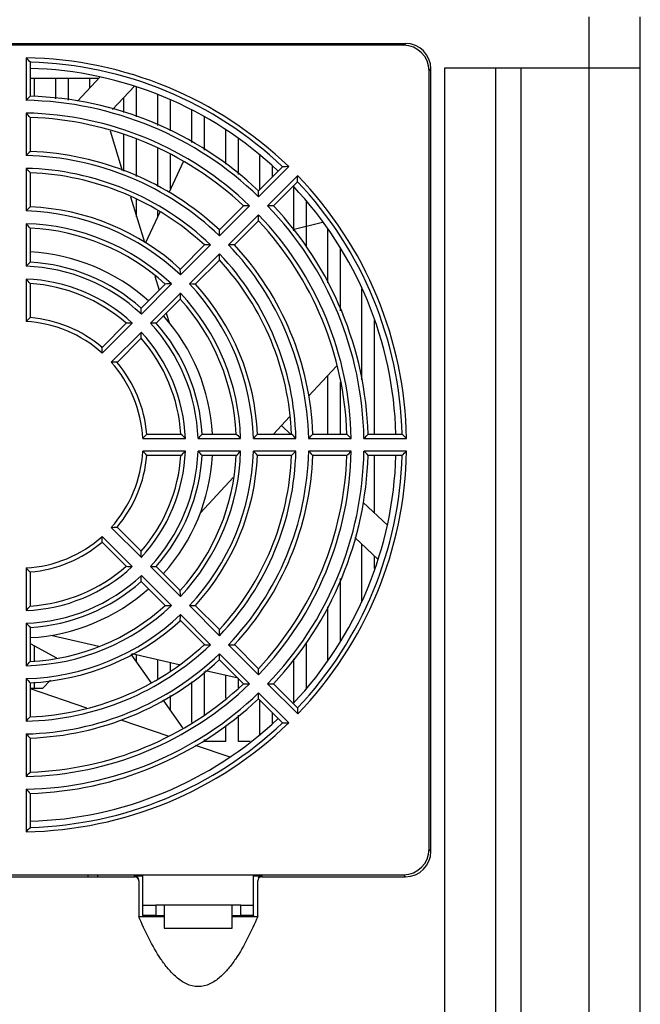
# Model space of a CAD drawing. Header units: millimetres. Extents: x 802 to 9345, y -804 to 1180.
# Tile 139 of 189: x 5597 to 5670, y -366 to -251. Entities that reach past the tile are written whole.
import ezdxf

# ---------------------------------------------------------------- set-up
doc = ezdxf.new("R2010")
doc.units = ezdxf.units.MM
doc.header["$LTSCALE"] = 30.734
doc.layers.get('0').update_dxf_attribs({"linetype": 'CONTINUOUS'})

msp = doc.modelspace()

# ---------------------------------------------------------------- linework, layer by layer
at = {"linetype": 'Continuous'}
for p, q in [((5663.92, -372.3), (5663.92, -250.3)), ((5669.92, -372.3), (5669.92, -250.3)), ((5447.54, -253.42), (5642.3, -253.42)), ((5624.92, -253.64), (5624.92, -253.44)), ((5632.92, -253.44), (5632.92, -253.64)), ((5642.08, -253.64), (5642.3, -253.42)), ((5642.07, -253.64), (5447.77, -253.64)), ((5597.67, -255.11), (5597.67, -260.11)), ((5598.17, -255.62), (5598.17, -259.62)), ((5645.07, -348.14), (5645.07, -256.64)), ((5645.08, -256.65), (5645.3, -256.42)), ((5645.3, -348.38), (5645.3, -256.42)), ((5646.92, -372.3), (5646.92, -256.3)), ((5646.92, -256.3), (5669.92, -256.3)), ((5652.92, -372.3), (5652.92, -256.3)), ((5655.92, -372.3), (5655.92, -256.3)), ((5598.17, -257.5), (5606.24, -257.5)), ((5598.67, -259.67), (5598.67, -257.5)), ((5601.17, -259.93), (5601.17, -257.5)), ((5602.67, -260.09), (5602.67, -257.5)), ((5606.38, -257.35), (5603.71, -260.19)), ((5605.17, -258.64), (5605.17, -257.5)), ((5607.83, -261.18), (5610.41, -258.43)), ((5610.67, -262.04), (5610.67, -258.54)), ((5609.17, -261.52), (5609.17, -259.76)), ((5613.17, -263.07), (5613.17, -259.44)), ((5614.67, -263.69), (5614.67, -260.12)), ((5617.17, -265.07), (5617.17, -261.27)), ((5597.67, -261.61), (5597.67, -266.61)), ((5598.17, -262.12), (5598.17, -266.13)), ((5618.67, -265.96), (5618.67, -262.09)), ((5607.55, -263.68), (5608.99, -268.35)), ((5621.17, -267.62), (5621.17, -263.56)), ((5609.17, -268.43), (5609.17, -264.11)), ((5610.67, -269.05), (5610.67, -264.73)), ((5622.67, -268.84), (5622.67, -264.61)), ((5613.17, -270.23), (5613.17, -265.77)), ((5616.14, -267.35), (5614.45, -270.99)), ((5614.67, -270.51), (5614.67, -266.48)), ((5625.17, -270.58), (5625.17, -266.58)), ((5597.67, -268.11), (5597.67, -273.11)), ((5625.01, -270.74), (5627.84, -267.91)), ((5625.02, -271.44), (5628.56, -267.9)), ((5626.67, -269.08), (5626.67, -267.83)), ((5598.17, -268.63), (5598.17, -272.63)), ((5629.62, -268.96), (5626.08, -272.5)), ((5629.61, -269.68), (5626.78, -272.51)), ((5629.17, -275.45), (5629.17, -270.37)), ((5609.94, -271.45), (5611.59, -276.79)), ((5610.67, -273.81), (5610.67, -271.75)), ((5630.67, -277.35), (5630.67, -272)), ((5613.17, -273.74), (5613.17, -273.13)), ((5620.42, -275.34), (5623.25, -272.51)), ((5620.43, -276.04), (5623.96, -272.5)), ((5613.39, -273.26), (5611.72, -276.86)), ((5625.02, -273.56), (5621.49, -277.1)), ((5625.01, -274.28), (5622.18, -277.11)), ((5597.67, -274.61), (5597.67, -279.62)), ((5598.17, -275.13), (5598.17, -279.14)), ((5629.06, -275.31), (5632.54, -274.45)), ((5633.17, -281.55), (5633.17, -275.27)), ((5615.82, -279.94), (5618.65, -277.11)), ((5615.83, -280.63), (5619.36, -277.1)), ((5634.67, -284.87), (5634.67, -277.49)), ((5620.43, -278.16), (5616.89, -281.7)), ((5620.41, -278.88), (5617.58, -281.71)), ((5597.67, -281.12), (5597.67, -286.12)), ((5612.81, -280.77), (5613.32, -282.43)), ((5598.17, -281.64), (5598.17, -285.65)), ((5611.21, -284.54), (5614.05, -281.71)), ((5611.23, -285.23), (5614.77, -281.69)), ((5637.17, -292.96), (5637.17, -282.25)), ((5615.83, -282.76), (5612.29, -286.29)), ((5615.81, -283.48), (5612.98, -286.31)), ((5614.16, -285.13), (5614.49, -286.21)), ((5606.61, -289.15), (5609.44, -286.31)), ((5606.63, -289.83), (5610.17, -286.29)), ((5638.67, -299.35), (5638.67, -285.99)), ((5611.23, -287.35), (5607.69, -290.89)), ((5611.21, -288.08), (5608.37, -290.92)), ((5634.19, -291.37), (5630.91, -294.9)), ((5633.17, -299.35), (5633.17, -292.47)), ((5634.67, -299.35), (5634.67, -293.24)), ((5628.67, -297.31), (5626.78, -299.35)), ((5628.77, -299.35), (5627.7, -298.35)), ((5611.87, -299.35), (5615.88, -299.35)), ((5618.38, -299.35), (5622.39, -299.35)), ((5624.89, -299.35), (5628.9, -299.35)), ((5631.4, -299.35), (5635.4, -299.35)), ((5637.9, -299.35), (5641.9, -299.35)), ((5611.4, -299.85), (5616.41, -299.85)), ((5617.91, -299.85), (5622.91, -299.85)), ((5624.41, -299.85), (5629.41, -299.85)), ((5630.91, -299.85), (5635.91, -299.85)), ((5637.41, -299.85), (5642.41, -299.85)), ((5616.41, -301.35), (5611.4, -301.35)), ((5615.88, -301.85), (5611.87, -301.85)), ((5622.91, -301.35), (5617.91, -301.35)), ((5622.39, -301.85), (5618.38, -301.85)), ((5629.41, -301.35), (5624.41, -301.35)), ((5628.9, -301.85), (5624.89, -301.85)), ((5635.91, -301.35), (5630.91, -301.35)), ((5635.4, -301.85), (5631.4, -301.85)), ((5642.41, -301.35), (5637.42, -301.35)), ((5641.9, -301.85), (5637.9, -301.85)), ((5638.67, -308.65), (5638.67, -301.85)), ((5622.04, -304.46), (5618.17, -308.62)), ((5640.17, -310.06), (5637.33, -307.39)), ((5607.69, -310.31), (5611.23, -313.85)), ((5608.37, -310.29), (5611.21, -313.12)), ((5609.44, -314.89), (5606.61, -312.06)), ((5610.17, -314.91), (5606.63, -311.37)), ((5636.34, -311.51), (5639.09, -314.09)), ((5637.17, -318.98), (5637.17, -312.29)), ((5638.67, -315.14), (5638.67, -313.7)), ((5597.67, -315.08), (5597.67, -320.09)), ((5598.17, -315.55), (5598.17, -319.56)), ((5614.77, -319.51), (5611.23, -315.97)), ((5612.29, -314.91), (5615.83, -318.45)), ((5612.98, -314.9), (5615.81, -317.73)), ((5614.05, -319.5), (5611.21, -316.66)), ((5634.67, -323.69), (5634.67, -316.32)), ((5619.36, -324.11), (5615.83, -320.57)), ((5616.89, -319.51), (5620.43, -323.05)), ((5617.58, -319.5), (5620.41, -322.33)), ((5633.17, -325.93), (5633.17, -319.65)), ((5597.67, -321.59), (5597.67, -326.59)), ((5618.65, -324.1), (5615.82, -321.27)), ((5598.17, -322.07), (5598.17, -326.07)), ((5598.17, -323.96), (5601.25, -325.65)), ((5606.23, -324.3), (5600.6, -323.01)), ((5622.18, -324.1), (5625.01, -326.93)), ((5630.67, -329.22), (5630.67, -323.85)), ((5598.67, -326), (5598.67, -324.24)), ((5612.37, -328.55), (5610.04, -325.22)), ((5615.69, -326.47), (5610.1, -325.19)), ((5623.96, -328.7), (5620.43, -325.17)), ((5621.49, -324.11), (5625.02, -327.65)), ((5601.17, -325.66), (5601.17, -325.61)), ((5610.67, -326.13), (5610.67, -325.32)), ((5613.17, -328.08), (5613.17, -325.89)), ((5614.67, -327.19), (5614.67, -326.23)), ((5623.25, -328.7), (5620.42, -325.87)), ((5629.17, -330.85), (5629.17, -325.76)), ((5618.67, -332.34), (5618.67, -327.27)), ((5622.6, -328.05), (5618.79, -327.17)), ((5597.67, -328.09), (5597.67, -333.09)), ((5598.17, -328.57), (5598.17, -332.58)), ((5598.67, -329.25), (5598.67, -328.51)), ((5600.53, -328.26), (5599.6, -329.25)), ((5617.17, -333.24), (5617.17, -328.48)), ((5621.17, -330.38), (5621.17, -327.72)), ((5622.67, -329.16), (5622.67, -328.12)), ((5626.08, -328.7), (5629.62, -332.24)), ((5626.78, -328.7), (5629.61, -331.53)), ((5599.6, -329.25), (5598.17, -329.25)), ((5598.17, -329.27), (5604.79, -331.54)), ((5628.56, -333.3), (5625.02, -329.77)), ((5616.11, -333.87), (5613.81, -330.6)), ((5614.67, -331.82), (5614.67, -330.08)), ((5627.84, -333.29), (5625.01, -330.46)), ((5625.17, -334.66), (5625.17, -330.62)), ((5626.67, -333.38), (5626.67, -332.12)), ((5608.83, -332.92), (5614.46, -334.85)), ((5622.67, -335.5), (5622.67, -332.37)), ((5621.17, -335.5), (5621.17, -333.59)), ((5597.67, -334.59), (5597.67, -339.6)), ((5598.17, -335.08), (5598.17, -339.08)), ((5618.67, -335.5), (5618.67, -335.24)), ((5621.17, -335.5), (5618.67, -335.5)), ((5624.02, -335.5), (5622.67, -335.5)), ((5617.56, -335.91), (5621.62, -337.3)), ((5597.67, -341.1), (5597.67, -346.1)), ((5598.17, -341.58), (5598.17, -345.59)), ((5645.3, -348.38), (5645.07, -348.15)), ((5447.77, -351.14), (5642.07, -351.14)), ((5479.42, -351.38), (5610.42, -351.38)), ((5604.92, -351.14), (5604.92, -351.36)), ((5606.12, -351.36), (5606.12, -351.14)), ((5610.42, -351.38), (5610.42, -351.27)), ((5610.42, -351.27), (5611.42, -351.27)), ((5610.92, -351.88), (5610.92, -356.04)), ((5611.42, -355.94), (5611.42, -351.14)), ((5624.42, -355.94), (5624.42, -351.14)), ((5624.42, -351.27), (5625.42, -351.27)), ((5624.92, -356.04), (5624.92, -351.88)), ((5625.42, -351.27), (5625.42, -351.38)), ((5625.42, -351.38), (5642.3, -351.38)), ((5642.3, -351.38), (5642.07, -351.15)), ((5611.42, -354.74), (5612.92, -354.74)), ((5612.92, -354.74), (5612.92, -355.94)), ((5622.92, -354.74), (5612.92, -354.74)), ((5613.92, -354.74), (5613.92, -357.44)), ((5621.92, -357.44), (5621.92, -354.74)), ((5622.92, -355.94), (5622.92, -354.74)), ((5622.92, -354.74), (5624.42, -354.74)), ((5610.92, -356.04), (5613.92, -356.04)), ((5611.42, -355.94), (5611.42, -356.04)), ((5612.92, -355.94), (5611.42, -355.94)), ((5612.92, -355.94), (5612.92, -356.04)), ((5612.92, -355.94), (5613.92, -355.94)), ((5621.92, -355.94), (5622.92, -355.94)), ((5621.92, -356.04), (5624.92, -356.04)), ((5622.92, -355.94), (5622.92, -356.04)), ((5624.42, -355.94), (5622.92, -355.94)), ((5624.42, -355.94), (5624.42, -356.04)), ((5613.92, -357.44), (5621.92, -357.44))]:
    msp.add_line(p, q, dxfattribs=at)
for centre, radius, start, end in [((5642.07, -256.64), 3, 0, 90), ((5507.45, -343.87), 126.57, 44.2087, 44.5324), ((5596.92, -300.6), 45.5, 45.9434, 89.0561), ((5596.92, -300.6), 45, 46.5907, 88.4088), ((5596.92, -300.6), 44.27, 46.6326, 88.4302), ((5679.1, -343.05), 116.23, 134.1284, 134.4728), ((5596.92, -300.6), 40.5, 46.0615, 88.9403), ((5596.92, -300.6), 41, 46.7475, 88.2543), ((5520.42, -337.38), 108.21, 44.0679, 44.4472), ((5596.92, -300.6), 39, 46.1006, 88.8981), ((5596.92, -300.6), 38.5, 46.8593, 88.1394), ((5666.17, -336.63), 97.95, 133.9617, 134.3694), ((5596.92, -300.6), 34.5, 47.0765, 87.9248), ((5596.92, -300.6), 34, 46.2641, 88.7372), ((5533.43, -330.89), 89.83, 43.8815, 44.3397), ((5596.92, -300.6), 32.5, 46.3214, 88.6778), ((5629.6, -395.35), 127.45, 90.4696, 90.791), ((5596.92, -300.6), 32, 47.2377, 87.7615), ((5503.03, -267.89), 126.59, 359.1887, 359.5124), ((5596.93, -300.6), 44.99, 1.583, 43.4085), ((5596.93, -300.6), 45.49, 0.9358, 44.056), ((5508.33, -272.53), 116.7, 0.5342, 0.8772), ((5596.92, -300.6), 44.27, 1.6231, 43.4078), ((5653.84, -330.84), 80.55, 133.7221, 134.2162), ((5596.92, -300.6), 27.5, 46.5632, 88.4349), ((5596.92, -300.6), 28, 47.559, 87.4391), ((5625.01, -381.28), 108.79, 90.5507, 90.928), ((5625.05, -385.83), 113.33, 89.1257, 89.4789), ((5596.93, -300.6), 40.49, 1.0611, 43.9463), ((5596.92, -300.6), 41, 1.7471, 43.2529), ((5516.82, -272.48), 108.21, 359.0494, 359.4289), ((5596.93, -300.59), 38.49, 1.848, 43.1397), ((5596.93, -300.59), 38.99, 1.0894, 43.8986), ((5546.43, -324.41), 71.45, 43.6035, 44.1819), ((5596.92, -300.6), 26, 46.6564, 88.3472), ((5596.92, -300.6), 25.5, 47.8097, 87.1903), ((5522.12, -277.13), 98.31, 0.6346, 1.0408), ((5620.4, -367.25), 90.16, 90.6599, 91.1164), ((5620.45, -372.42), 95.33, 88.9595, 89.3785), ((5596.93, -300.6), 33.99, 1.2638, 43.7451), ((5596.92, -300.6), 34.5, 2.0764, 42.9236), ((5596.92, -300.6), 22.71, 48.1612, 86.8431), ((5530.6, -277.1), 89.83, 358.8679, 359.3262), ((5596.92, -300.6), 32, 2.2387, 42.7613), ((5596.93, -300.6), 32.49, 1.313, 43.678), ((5640.57, -324.08), 61.79, 133.3338, 133.9746), ((5596.92, -300.6), 21, 47.047, 87.952), ((5596.92, -300.6), 21.5, 48.3333, 86.6657), ((5535.88, -281.72), 79.95, 0.7791, 1.277), ((5559.42, -317.92), 53.08, 43.1163, 43.9003), ((5596.92, -300.6), 19.5, 47.2044, 87.7957), ((5596.92, -300.6), 19, 48.7724, 86.2278), ((5615.78, -352.52), 70.84, 90.8224, 91.4058), ((5615.83, -359.8), 78.11, 88.7172, 89.2268), ((5596.93, -300.6), 27.49, 1.5625, 43.4452), ((5596.92, -300.6), 28, 2.5587, 42.4413), ((5544.39, -281.71), 71.45, 358.5865, 359.165), ((5596.92, -300.6), 25.5, 2.8097, 42.1903), ((5596.92, -300.6), 25.99, 1.645, 43.3472), ((5549.67, -286.33), 61.57, 1.0233, 1.6664), ((5627.63, -317.68), 43.52, 132.6089, 133.51), ((5596.92, -300.6), 15, 49.7802, 85.2198), ((5596.92, -300.6), 22.71, 3.1648, 41.8364), ((5596.92, -300.6), 14.5, 47.9654, 87.031), ((5611.19, -339.34), 53.06, 91.0997, 91.884), ((5611.19, -347.73), 61.45, 88.3313, 88.9756), ((5596.92, -300.6), 21, 2.0467, 42.9541), ((5596.92, -300.6), 21.5, 3.333, 41.6677), ((5558.16, -286.35), 53.08, 358.1338, 358.9175), ((5596.92, -300.6), 19, 3.7722, 41.2278), ((5596.91, -300.61), 19.51, 2.2203, 42.7955), ((5563.43, -290.95), 43.21, 1.483, 2.3904), ((5606.57, -334.07), 43.2, 87.6059, 88.5136), ((5596.92, -300.6), 14.5, 2.9649, 42.0351), ((5596.92, -300.6), 15, 4.7802, 40.2198), ((5580.07, -270.1), 43.2, 316.4828, 317.3905), ((5580.81, -336.83), 51.33, 46.0911, 46.9019), ((5573.6, -257.11), 61.56, 316.026, 316.6692), ((5571.99, -352.26), 73.07, 45.8281, 46.3936), ((5567.13, -244.14), 79.9, 315.7928, 316.2908), ((5564.54, -366.25), 92.83, 45.6629, 46.1062), ((5560.65, -231.16), 98.27, 315.6472, 316.0535), ((5559.72, -377.5), 108.78, 45.5436, 45.9209), ((5554.15, -218.16), 116.65, 315.5457, 315.8888), ((5596.92, -300.6), 14.5, 317.9649, 357.0351), ((5596.92, -300.6), 15, 319.7802, 355.2198), ((5596.92, -300.6), 19, 318.7722, 356.2278), ((5596.92, -300.6), 19.5, 317.2042, 357.7958), ((5580.07, -331.09), 43.2, 42.6058, 43.5135), ((5596.92, -300.6), 21, 317.0467, 357.9558), ((5596.92, -300.6), 21.5, 318.3331, 356.6694), ((5596.92, -300.6), 22.71, 318.1636, 356.8352), ((5596.92, -300.6), 25.5, 317.8097, 357.1903), ((5596.92, -300.6), 26, 316.6594, 358.3467), ((5579.6, -263.11), 53.08, 313.1187, 313.9027), ((5596.92, -300.6), 27.5, 316.5629, 358.4302), ((5596.92, -300.6), 28, 317.5587, 357.4413), ((5573.86, -343.86), 61.21, 43.3314, 43.9782), ((5596.92, -300.6), 32, 317.2387, 357.7613), ((5596.91, -300.6), 32.51, 316.3319, 358.6774), ((5596.91, -300.6), 34.01, 316.2642, 358.7271), ((5596.92, -300.6), 34.5, 317.0764, 357.9236), ((5573.11, -250.11), 71.46, 313.6026, 314.1809), ((5565.93, -358.24), 81.59, 43.7206, 44.2085), ((5596.91, -300.6), 39.01, 316.1148, 358.8979), ((5596.91, -300.6), 38.51, 316.8736, 358.1395), ((5596.91, -300.6), 40.51, 316.0615, 358.9315), ((5596.92, -300.6), 41, 316.7471, 358.2529), ((5566.61, -237.12), 89.83, 313.8951, 314.3532), ((5596.92, -300.6), 44.27, 316.5915, 358.3773), ((5596.92, -300.6), 45, 316.5918, 358.4082), ((5596.91, -300.6), 45.51, 315.9542, 359.0555), ((5558.31, -372.35), 101.55, 43.9633, 44.3566), ((5560.11, -224.15), 108.2, 314.0948, 314.4741), ((5551.39, -385.77), 120.53, 44.1289, 44.4609), ((5553.62, -211.16), 126.57, 314.2281, 314.5516), ((5606.57, -267.12), 43.21, 271.479, 272.3867), ((5596.92, -300.6), 14.5, 272.9649, 312.0396), ((5596.92, -300.6), 15, 274.7802, 310.2198), ((5563.75, -310.26), 42.9, 357.6067, 358.5208), ((5558.15, -314.87), 53.09, 1.0996, 1.8834), ((5596.92, -300.6), 19.5, 272.2035, 312.7957), ((5627.41, -283.76), 43.2, 226.4879, 227.3955), ((5596.92, -300.6), 21, 272.0469, 312.9547), ((5596.92, -300.6), 19, 273.7715, 311.2278), ((5611.19, -261.84), 53.08, 268.1153, 268.8993), ((5549.85, -314.88), 61.39, 358.3329, 358.9779), ((5611.19, -253.36), 61.56, 271.0275, 271.6707), ((5596.92, -300.6), 21.5, 273.3333, 311.6684), ((5596.92, -300.6), 22.71, 273.1569, 311.8388), ((5545.64, -319.46), 70.19, 0.8237, 1.4125), ((5596.92, -300.6), 26, 271.6501, 313.3475), ((5559.37, -283.23), 53.15, 316.1002, 316.883), ((5596.92, -300.6), 27.5, 271.5631, 313.4402), ((5596.92, -300.6), 25.5, 272.8097, 312.1903), ((5615.8, -248.08), 71.44, 268.597, 269.1754), ((5536.5, -319.49), 79.33, 358.7211, 359.2229), ((5615.81, -239.55), 79.96, 270.7735, 271.2714), ((5640.42, -277.28), 61.56, 226.026, 226.6691), ((5596.92, -300.6), 28, 272.559, 312.4442), ((5533.39, -324.05), 87.05, 0.6578, 1.1306), ((5596.92, -300.6), 32, 272.2396, 312.7614), ((5620.4, -234.29), 89.83, 268.8838, 269.342), ((5620.43, -225.75), 98.37, 270.6179, 271.024), ((5596.92, -300.6), 32.5, 271.3233, 313.6777), ((5596.92, -300.6), 34, 271.2641, 313.7352), ((5521.81, -324.08), 98.62, 358.9618, 359.3668), ((5545.96, -276.35), 72.1, 315.824, 316.3972), ((5596.92, -300.6), 34.5, 272.0765, 312.9229), ((5517.42, -328.69), 107.61, 0.555, 0.9365), ((5653.41, -270.8), 79.93, 225.7858, 226.2838), ((5596.92, -300.6), 39, 271.1029, 313.898), ((5596.92, -300.6), 38.5, 271.8616, 313.1394), ((5625, -220.5), 108.21, 269.072, 269.4513), ((5625.03, -211.96), 116.75, 270.5164, 270.8593), ((5596.92, -300.6), 40.5, 271.0616, 313.9381), ((5599.45, -328.9), 0.345, 285.599, 301.1978), ((5507.75, -328.68), 117.28, 359.1289, 359.4702), ((5596.92, -300.6), 41, 271.7475, 313.2522), ((5505.96, -333.26), 123.67, 0.4716, 0.8029), ((5533.61, -270.49), 89.57, 315.6596, 316.1191), ((5596.92, -300.6), 45.5, 270.9465, 314.056), ((5596.92, -300.6), 44.27, 271.5701, 313.3634), ((5596.92, -300.6), 45, 271.5938, 313.4088), ((5629.58, -206.74), 126.56, 269.2153, 269.5389), ((5666.42, -264.31), 98.32, 225.6314, 226.0376), ((5520.75, -264.13), 107.76, 315.5501, 315.9311), ((5679.43, -257.81), 116.71, 225.5299, 225.8729), ((5508.11, -257.99), 125.64, 315.4688, 315.7949), ((5642.07, -348.14), 3, 270, 0)]:
    msp.add_arc(centre, radius, start, end, dxfattribs=at)
for centre, major_axis, ratio, start_param, end_param in [((5642.3, -256.42), (2.12, 2.12), 0.999924, -0.78536, 0.78536), ((5642.3, -348.38), (-2.12, 2.12), 0.999924, -3.926953, -2.356233), ((5610.42, -351.77), (0, 0.5), 0.999962, -1.570796, 0), ((5610.42, -351.88), (0, 0.5), 0.999962, 4.712389, 6.283185), ((5625.42, -351.88), (0, -0.5), 0.999962, 3.141593, 4.712389), ((5625.42, -351.77), (0, 0.5), 0.999962, 0, 1.047189)]:
    msp.add_ellipse(centre, major_axis=major_axis, ratio=ratio, start_param=start_param, end_param=end_param, dxfattribs=at)
msp.add_open_spline([(5641.9, -299.35), (5642.07, -299.52), (5642.24, -299.69), (5642.41, -299.85)], degree=3, dxfattribs=at)
msp.add_open_spline([(5624.92, -356.04), (5624.55, -356.91), (5623.77, -358.63), (5622.6, -360.69), (5621.48, -362.21), (5620.51, -363.24), (5619.34, -364.06), (5617.92, -364.42), (5616.5, -364.06), (5615.33, -363.24), (5614.36, -362.21), (5613.24, -360.69), (5612.07, -358.63), (5611.29, -356.91), (5610.92, -356.04)], degree=3, knots=[0, 0, 0, 0, 0.125061, 0.250087, 0.312629, 0.375166, 0.437666, 0.499988, 0.562308, 0.624828, 0.687371, 0.749917, 0.874945, 1, 1, 1, 1], dxfattribs=at)

doc.saveas('drawing.dxf')
